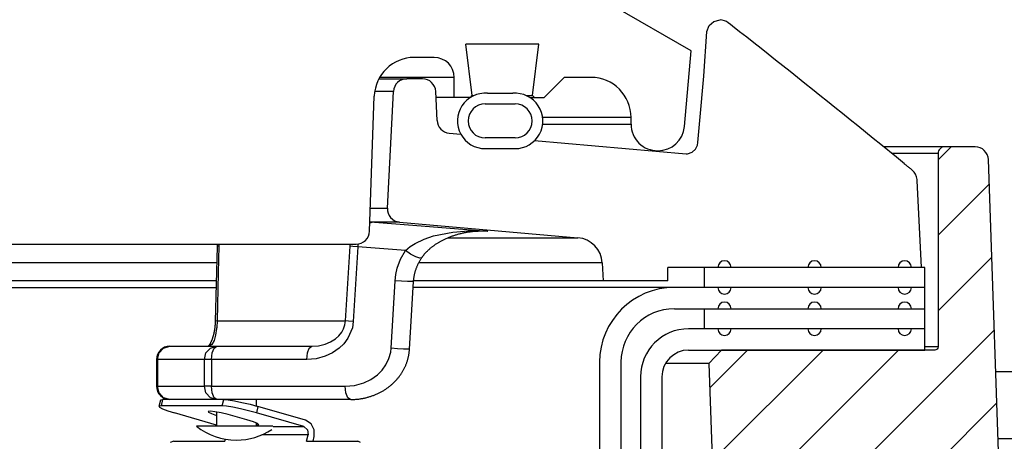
# Model space of a CAD drawing. Extents: x 990 to 4202, y -422 to 622.
# Tile 167 of 200: x 1603.91 to 1608.52, y -94.35 to -92.37. Entities that reach past the tile are written whole.
import ezdxf

# ---------------------------------------------------------------- set-up
doc = ezdxf.new("R2010")
doc.units = 0
doc.header["$MEASUREMENT"] = 0
doc.layers.add('SPILL-BUCKET', color=1, linetype='CONTINUOUS')
doc.layers.add('TANK-SLAB', color=6, linetype='CONTINUOUS')

msp = doc.modelspace()

# ---------------------------------------------------------------- hatches: boundary and pattern name
at = {"layer": 'SPILL-BUCKET'}
h = msp.add_hatch(dxfattribs=at)
h.set_pattern_fill('ANSI31', scale=2, style=0)
h.set_pattern_definition([(45, (7836.2533, -1394.25815), (-0.176776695, 0.176776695), [])])
edge = h.paths.add_edge_path()
edge.add_line((1607.19764, -93.9189), (1607.13944, -93.98132))
edge.add_line((1607.13944, -93.98132), (1607.1889, -95.39777))
edge.add_line((1607.1889, -95.39777), (1607.51421, -95.39777))
edge.add_line((1607.51421, -95.39777), (1607.53165, -94.89833))
edge.add_arc((1607.65653, -94.90265), 0.12496, 90.01861, 178.01856, ccw=False)
edge.add_line((1607.65649, -94.77769), (1608.44332, -94.77769))
edge.add_arc((1608.44334, -94.71521), 0.06248, 269.98072, 361.98074)
edge.add_line((1608.50579, -94.71305), (1608.4469, -93.0267))
edge.add_arc((1608.38446, -93.02891), 0.06248, 2.01864, 90.01862)
edge.add_line((1608.38444, -92.96643), (1608.2426, -92.96643))
edge.add_arc((1608.24261, -92.99767), 0.03124, 90.01957, 180.01957)
edge.add_line((1608.21137, -92.99768), (1608.21137, -93.90391))
edge.add_arc((1608.19606, -93.90359), 0.01531, 268.81278, 358.81278, ccw=False)
edge.add_line((1608.19575, -93.9189), (1607.19764, -93.9189))

# ---------------------------------------------------------------- linework, layer by layer
at = {"layer": 'SPILL-BUCKET', "linetype": 'Continuous'}
for p, q in [((1607.05591, -92.51673), (1606.69282, -92.3071)), ((1606.34322, -92.4855), (1606.00206, -92.4855)), ((1606.03164, -92.72643), (1606.00206, -92.4855)), ((1606.31364, -92.72643), (1606.34322, -92.4855)), ((1605.85361, -92.54796), (1605.76061, -92.54796)), ((1607.02491, -92.87113), (1607.05591, -92.51673)), ((1605.88266, -92.64164), (1605.59834, -92.64164)), ((1605.91854, -92.64164), (1605.88266, -92.64164)), ((1605.9401, -92.64164), (1605.91854, -92.64164)), ((1605.94729, -92.64164), (1605.9401, -92.64164)), ((1605.94729, -92.73533), (1605.94729, -92.64164)), ((1606.36888, -92.73533), (1606.46257, -92.64164)), ((1606.58748, -92.64164), (1606.46257, -92.64164)), ((1605.55123, -93.36208), (1605.57335, -92.72879)), ((1606.02296, -92.73533), (1605.86207, -92.73533)), ((1606.02274, -92.73533), (1606.03164, -92.72643)), ((1606.03164, -92.72643), (1606.03968, -92.72643)), ((1606.10284, -92.71578), (1606.22145, -92.71578)), ((1606.28461, -92.72643), (1606.30638, -92.72643)), ((1606.30134, -92.73533), (1606.36888, -92.73533)), ((1606.30638, -92.72643), (1606.31364, -92.72643)), ((1606.31364, -92.72643), (1606.32254, -92.73533)), ((1606.09219, -92.76531), (1606.2321, -92.76531)), ((1606.77485, -92.82902), (1606.76832, -92.82902)), ((1606.77485, -92.86025), (1606.77485, -92.82902)), ((1606.76832, -92.86025), (1606.77485, -92.86025)), ((1606.2321, -92.9252), (1606.09219, -92.9252)), ((1606.09219, -92.97517), (1606.2321, -92.97517)), ((1603.8029, -93.42236), (1605.48881, -93.42236))]:
    msp.add_line(p, q, dxfattribs=at)
at = {"layer": 'SPILL-BUCKET', "color": 1, "linetype": 'Continuous'}
for p, q in [((1607.16251, -92.37946), (1607.19101, -92.37249)), ((1607.12954, -92.42626), (1607.14037, -92.39883)), ((1607.14037, -92.39883), (1607.16251, -92.37946)), ((1607.23948, -92.39358), (1607.2295, -92.38578)), ((1607.24945, -92.40138), (1607.23948, -92.39358)), ((1607.28267, -92.42744), (1607.24945, -92.40138)), ((1607.11475, -92.63506), (1607.12954, -92.42626)), ((1607.31584, -92.45352), (1607.28267, -92.42744)), ((1607.34937, -92.47993), (1607.31584, -92.45352)), ((1607.38286, -92.50637), (1607.34937, -92.47993)), ((1607.41672, -92.53314), (1607.38286, -92.50637)), ((1607.45054, -92.55994), (1607.41672, -92.53314)), ((1607.48474, -92.58709), (1607.45054, -92.55994)), ((1607.51891, -92.61427), (1607.48474, -92.58709)), ((1605.79852, -92.64789), (1605.72551, -92.64789)), ((1607.09705, -92.84368), (1607.11475, -92.63506)), ((1607.55348, -92.64183), (1607.51891, -92.61427)), ((1607.58802, -92.6694), (1607.55348, -92.64183)), ((1607.62311, -92.69747), (1607.58802, -92.6694)), ((1607.65817, -92.72557), (1607.62311, -92.69747)), ((1605.63448, -93.25387), (1605.66313, -92.70708)), ((1605.86683, -92.843), (1605.86092, -92.70762)), ((1607.6935, -92.75394), (1607.65817, -92.72557)), ((1607.7288, -92.78234), (1607.6935, -92.75394)), ((1607.76438, -92.81102), (1607.7288, -92.78234)), ((1607.79994, -92.83973), (1607.76438, -92.81102)), ((1607.0873, -92.94598), (1607.09705, -92.84368)), ((1607.83579, -92.86873), (1607.79994, -92.83973)), ((1607.87162, -92.89776), (1607.83579, -92.86873)), ((1605.92379, -92.90249), (1605.97802, -92.90724)), ((1607.90775, -92.9271), (1607.87162, -92.89776)), ((1607.94386, -92.95646), (1607.90775, -92.9271)), ((1606.3236, -92.93747), (1607.03212, -92.99946)), ((1607.07598, -92.97711), (1607.07808, -92.97413)), ((1607.07808, -92.97413), (1607.07994, -92.9711)), ((1607.07994, -92.9711), (1607.08512, -92.9588)), ((1607.08512, -92.9588), (1607.0873, -92.94598)), ((1608.01668, -93.01585), (1607.94386, -92.95646)), ((1607.03212, -92.99946), (1607.03814, -92.99938)), ((1607.03814, -92.99938), (1607.06036, -92.99151)), ((1607.06036, -92.99151), (1607.07598, -92.97711)), ((1608.03528, -93.03106), (1608.01668, -93.01585)), ((1608.05387, -93.04629), (1608.03528, -93.03106)), ((1608.05436, -93.04669), (1608.05386, -93.04628)), ((1608.05485, -93.04709), (1608.05436, -93.04669)), ((1608.05727, -93.04907), (1608.05485, -93.04709)), ((1608.05967, -93.05104), (1608.05727, -93.04907)), ((1608.06201, -93.05295), (1608.05967, -93.05104)), ((1608.06433, -93.05484), (1608.06201, -93.05295)), ((1608.06659, -93.05668), (1608.06433, -93.05484)), ((1608.06883, -93.05851), (1608.06659, -93.05668)), ((1608.07103, -93.0603), (1608.06883, -93.05851)), ((1608.07321, -93.06207), (1608.07103, -93.0603)), ((1608.07532, -93.06379), (1608.07321, -93.06207)), ((1608.07742, -93.0655), (1608.07532, -93.06379)), ((1608.07942, -93.06712), (1608.07742, -93.0655)), ((1608.0814, -93.06873), (1608.07942, -93.06712)), ((1608.0833, -93.07027), (1608.0814, -93.06873)), ((1608.08518, -93.07179), (1608.0833, -93.07027)), ((1608.08698, -93.07325), (1608.08518, -93.07179)), ((1608.08876, -93.07469), (1608.08698, -93.07325)), ((1608.08948, -93.07527), (1608.08876, -93.07469)), ((1608.0902, -93.07585), (1608.08948, -93.07527)), ((1608.11324, -93.11984), (1608.1132, -93.11928)), ((1608.11329, -93.1204), (1608.11324, -93.11984)), ((1608.1134, -93.12168), (1608.11329, -93.1204)), ((1608.1135, -93.12293), (1608.1134, -93.12168)), ((1608.11366, -93.12465), (1608.1135, -93.12293)), ((1608.1333, -93.53167), (1608.11366, -93.12465)), ((1605.69141, -93.31936), (1606.52615, -93.3924)), ((1606.64001, -93.5103), (1606.6444, -93.59412)), ((1608.14891, -93.53167), (1606.94661, -93.53167)), ((1606.94661, -93.59412), (1606.94661, -93.53167)), ((1608.14891, -93.81897), (1608.14891, -93.53167)), ((1606.94661, -93.59412), (1606.6444, -93.59412)), ((1608.14891, -93.62535), (1606.97739, -93.62535)), ((1606.97739, -93.72528), (1608.14891, -93.72528)), ((1608.14894, -93.81897), (1607.04404, -93.81897)), ((1608.14894, -93.9189), (1608.14894, -93.81897)), ((1607.04404, -93.9189), (1608.14894, -93.9189)), ((1606.62763, -93.97511), (1606.62763, -94.40199)), ((1606.72756, -93.97511), (1606.72756, -94.40199)), ((1606.8192, -94.04382), (1606.8192, -108.24138)), ((1606.91913, -94.04382), (1606.91913, -108.24138))]:
    msp.add_line(p, q, dxfattribs=at)
at = {"layer": 'SPILL-BUCKET', "color": 7}
for p, q in [((1605.595, -92.64789), (1605.72551, -92.64789)), ((1605.66314, -92.70708), (1605.57538, -92.70708)), ((1608.2426, -92.96643), (1607.95608, -92.96643)), ((1608.21137, -92.99766), (1607.99437, -92.99766)), ((1605.55504, -93.25387), (1605.63448, -93.25387)), ((1605.69141, -93.31936), (1605.55273, -93.31936)), ((1605.91757, -93.3924), (1606.52617, -93.3924)), ((1606.64001, -93.5103), (1605.7812, -93.5103)), ((1606.6444, -93.59412), (1605.7572, -93.59412)), ((1606.97739, -93.62535), (1605.75537, -93.62535)), ((1608.21137, -93.90391), (1608.14894, -93.90391)), ((1607.13944, -93.98132), (1606.93589, -93.98132))]:
    msp.add_line(p, q, dxfattribs=at)
at = {"layer": 'SPILL-BUCKET', "color": 7, "linetype": 'Continuous'}
for p, q in [((1606.76832, -92.82902), (1606.36099, -92.82902)), ((1606.36114, -92.86025), (1606.76832, -92.86025)), ((1604.83573, -93.5103), (1595.7014, -93.5103)), ((1607.11837, -93.62535), (1607.11837, -93.53167)), ((1604.83364, -93.59412), (1595.88559, -93.59412)), ((1595.89626, -93.62535), (1604.83332, -93.62535)), ((1607.11837, -93.81897), (1607.11837, -93.72528))]:
    msp.add_line(p, q, dxfattribs=at)
at = {"layer": 'SPILL-BUCKET', "color": 8, "linetype": 'Continuous'}
for p, q in [((1605.56194, -93.32078), (1605.55254, -93.32478)), ((1605.57451, -93.31936), (1605.56194, -93.32078)), ((1605.57451, -93.31936), (1605.73289, -93.33183)), ((1605.73289, -93.33183), (1606.10426, -93.36157)), ((1605.80695, -93.39874), (1605.85067, -93.38412)), ((1605.85067, -93.38412), (1605.94088, -93.36586)), ((1605.92054, -93.39115), (1605.92404, -93.38972)), ((1605.92404, -93.38972), (1605.92776, -93.38824)), ((1605.92776, -93.38824), (1605.93148, -93.38681)), ((1605.93148, -93.38681), (1605.93507, -93.38547)), ((1605.93507, -93.38547), (1605.93865, -93.38417)), ((1605.93865, -93.38417), (1605.94229, -93.38289)), ((1605.94088, -93.36586), (1606.03155, -93.35936)), ((1605.94229, -93.38289), (1605.94593, -93.38166)), ((1605.94593, -93.38166), (1605.94962, -93.38044)), ((1605.94962, -93.38044), (1605.95331, -93.37927)), ((1605.95331, -93.37927), (1605.95706, -93.37812)), ((1605.95706, -93.37812), (1605.96081, -93.37701)), ((1605.96081, -93.37701), (1605.96462, -93.37592)), ((1605.96462, -93.37592), (1605.96842, -93.37487)), ((1605.96842, -93.37487), (1605.9723, -93.37385)), ((1605.9723, -93.37385), (1605.97617, -93.37287)), ((1605.97617, -93.37287), (1605.98012, -93.37191)), ((1605.98012, -93.37191), (1605.98406, -93.37099)), ((1605.98406, -93.37099), (1605.98808, -93.3701)), ((1605.98808, -93.3701), (1605.9921, -93.36926)), ((1605.9921, -93.36926), (1605.9962, -93.36844)), ((1605.9962, -93.36844), (1606.0003, -93.36765)), ((1606.0003, -93.36765), (1606.00448, -93.3669)), ((1606.00448, -93.3669), (1606.00866, -93.36619)), ((1606.00866, -93.36619), (1606.01292, -93.36551)), ((1606.01292, -93.36551), (1606.01718, -93.36488)), ((1606.01718, -93.36488), (1606.02122, -93.36431)), ((1606.02122, -93.36431), (1606.02526, -93.36379)), ((1606.02526, -93.36379), (1606.02945, -93.36329)), ((1606.02945, -93.36329), (1606.03364, -93.36284)), ((1606.03155, -93.35936), (1606.10369, -93.36152)), ((1606.03364, -93.36284), (1606.03785, -93.36242)), ((1606.03785, -93.36242), (1606.04206, -93.36205)), ((1606.04206, -93.36205), (1606.04628, -93.36172)), ((1606.04628, -93.36172), (1606.0505, -93.36143)), ((1606.07849, -93.36157), (1606.0487, -93.36157)), ((1606.0505, -93.36143), (1606.05473, -93.36118)), ((1606.05473, -93.36118), (1606.05896, -93.36098)), ((1606.05896, -93.36098), (1606.06319, -93.36082)), ((1606.06319, -93.36082), (1606.06742, -93.36071)), ((1606.06742, -93.36071), (1606.06963, -93.36068)), ((1606.06963, -93.36068), (1606.07183, -93.36066)), ((1606.10383, -93.36154), (1606.07188, -93.36158)), ((1606.10426, -93.36157), (1606.07849, -93.36157)), ((1606.10369, -93.36152), (1606.10426, -93.36157)), ((1606.10426, -93.36157), (1606.10383, -93.36154)), ((1604.83766, -93.43326), (1604.83328, -93.60861)), ((1604.83771, -93.43097), (1604.83766, -93.43308)), ((1604.83994, -93.43232), (1604.83766, -93.43326)), ((1604.83766, -93.43308), (1604.83766, -93.43317)), ((1604.83766, -93.43317), (1604.83766, -93.43326)), ((1604.83767, -93.42236), (1604.83771, -93.42467)), ((1604.83771, -93.42467), (1604.83773, -93.42677)), ((1604.83772, -93.42886), (1604.83771, -93.43097)), ((1604.83773, -93.42677), (1604.83772, -93.42886)), ((1604.84657, -93.43156), (1604.83994, -93.43232)), ((1604.84657, -93.43156), (1604.84343, -93.55621)), ((1604.84666, -93.42238), (1604.84657, -93.43156)), ((1605.4462, -93.65759), (1605.45981, -93.43156)), ((1605.45981, -93.43156), (1605.46075, -93.42257)), ((1605.47306, -93.43299), (1605.45981, -93.43156)), ((1605.4964, -93.43482), (1605.47306, -93.43299)), ((1605.4964, -93.43482), (1605.47523, -93.78551)), ((1605.49693, -93.4279), (1605.4964, -93.43482)), ((1605.71901, -93.45224), (1605.4964, -93.43482)), ((1605.49775, -93.42172), (1605.49693, -93.4279)), ((1605.71901, -93.45224), (1605.74066, -93.43379)), ((1605.74066, -93.43379), (1605.76432, -93.41873)), ((1605.76432, -93.41873), (1605.80695, -93.39874)), ((1605.84147, -93.43703), (1605.84366, -93.43529)), ((1605.84366, -93.43529), (1605.84592, -93.43353)), ((1605.84592, -93.43353), (1605.84819, -93.43181)), ((1605.84819, -93.43181), (1605.85055, -93.43005)), ((1605.85055, -93.43005), (1605.85292, -93.42833)), ((1605.85292, -93.42833), (1605.85539, -93.42657)), ((1605.85539, -93.42657), (1605.85786, -93.42485)), ((1605.85786, -93.42485), (1605.86046, -93.42309)), ((1605.86046, -93.42309), (1605.86306, -93.42136)), ((1605.86306, -93.42136), (1605.8658, -93.41958)), ((1605.8658, -93.41958), (1605.86855, -93.41784)), ((1605.86855, -93.41784), (1605.87146, -93.41602)), ((1605.87146, -93.41602), (1605.87438, -93.41426)), ((1605.87438, -93.41426), (1605.87692, -93.41275)), ((1605.87692, -93.41275), (1605.87945, -93.41128)), ((1605.87945, -93.41128), (1605.88209, -93.40978)), ((1605.88209, -93.40978), (1605.88473, -93.40831)), ((1605.88473, -93.40831), (1605.88779, -93.40664)), ((1605.88779, -93.40664), (1605.89086, -93.40501)), ((1605.89086, -93.40501), (1605.894, -93.40339)), ((1605.894, -93.40339), (1605.89715, -93.40179)), ((1605.89715, -93.40179), (1605.90038, -93.4002)), ((1605.90038, -93.4002), (1605.90361, -93.39865)), ((1605.90361, -93.39865), (1605.90692, -93.3971)), ((1605.90692, -93.3971), (1605.91024, -93.39559)), ((1605.91024, -93.39559), (1605.91364, -93.39408)), ((1605.91364, -93.39408), (1605.91705, -93.39261)), ((1605.91705, -93.39261), (1605.92054, -93.39115)), ((1605.69659, -93.49228), (1605.71901, -93.45224)), ((1605.74302, -93.46887), (1605.71901, -93.45224)), ((1605.76701, -93.48184), (1605.74302, -93.46887)), ((1605.78569, -93.48829), (1605.76701, -93.48184)), ((1605.79728, -93.48335), (1605.79847, -93.48166)), ((1605.79847, -93.48166), (1605.79967, -93.47999)), ((1605.79967, -93.47999), (1605.8009, -93.47832)), ((1605.8009, -93.47832), (1605.80214, -93.47668)), ((1605.80214, -93.47668), (1605.80342, -93.47502)), ((1605.80342, -93.47502), (1605.80471, -93.47338)), ((1605.80471, -93.47338), (1605.80605, -93.47171)), ((1605.80605, -93.47171), (1605.8074, -93.47006)), ((1605.8074, -93.47006), (1605.80882, -93.46838)), ((1605.80882, -93.46838), (1605.81024, -93.46673)), ((1605.81024, -93.46673), (1605.81173, -93.46503)), ((1605.81173, -93.46503), (1605.81323, -93.46336)), ((1605.81323, -93.46336), (1605.81482, -93.46164)), ((1605.81482, -93.46164), (1605.81641, -93.45994)), ((1605.81641, -93.45994), (1605.8181, -93.45818)), ((1605.8181, -93.45818), (1605.8198, -93.45645)), ((1605.8198, -93.45645), (1605.82161, -93.45465)), ((1605.82161, -93.45465), (1605.82343, -93.45287)), ((1605.82343, -93.45287), (1605.82539, -93.45101)), ((1605.82539, -93.45101), (1605.82735, -93.44918)), ((1605.82735, -93.44918), (1605.82947, -93.44724)), ((1605.82947, -93.44724), (1605.8316, -93.44534)), ((1605.8316, -93.44534), (1605.83348, -93.44369)), ((1605.83348, -93.44369), (1605.83536, -93.44208)), ((1605.83536, -93.44208), (1605.83732, -93.44042)), ((1605.83732, -93.44042), (1605.83928, -93.4388)), ((1605.83928, -93.4388), (1605.84147, -93.43703)), ((1605.68089, -93.53455), (1605.69659, -93.49228)), ((1605.77285, -93.52847), (1605.774, -93.52569)), ((1605.774, -93.52569), (1605.7752, -93.52289)), ((1605.7752, -93.52289), (1605.77644, -93.5201)), ((1605.77644, -93.5201), (1605.77773, -93.51733)), ((1605.77773, -93.51733), (1605.77904, -93.51457)), ((1605.77904, -93.51457), (1605.78041, -93.5118)), ((1605.78041, -93.5118), (1605.78181, -93.50906)), ((1605.78181, -93.50906), (1605.78326, -93.50631)), ((1605.78326, -93.50631), (1605.78474, -93.50359)), ((1605.78474, -93.50359), (1605.78628, -93.50085)), ((1605.79494, -93.48679), (1605.78569, -93.48829)), ((1605.78628, -93.50085), (1605.78785, -93.49814)), ((1605.78785, -93.49814), (1605.78947, -93.49543)), ((1605.78947, -93.49543), (1605.79112, -93.49274)), ((1605.79112, -93.49274), (1605.79278, -93.49008)), ((1605.79278, -93.49008), (1605.79449, -93.48747)), ((1605.79449, -93.48747), (1605.79472, -93.48713)), ((1605.79472, -93.48713), (1605.79495, -93.4868)), ((1605.79495, -93.48679), (1605.79497, -93.48675)), ((1605.79497, -93.48675), (1605.795, -93.4867)), ((1605.795, -93.4867), (1605.79613, -93.48501)), ((1605.79613, -93.48501), (1605.79728, -93.48335)), ((1604.84343, -93.55621), (1604.83773, -93.78224)), ((1605.67076, -93.5941), (1605.67418, -93.56421)), ((1605.67418, -93.56421), (1605.68089, -93.53455)), ((1605.75928, -93.57696), (1605.75976, -93.57408)), ((1605.75976, -93.57408), (1605.76027, -93.57121)), ((1605.76027, -93.57121), (1605.76083, -93.56832)), ((1605.76083, -93.56832), (1605.76143, -93.56545)), ((1605.76143, -93.56545), (1605.76207, -93.56257)), ((1605.76207, -93.56257), (1605.76275, -93.5597)), ((1605.76275, -93.5597), (1605.76346, -93.55684)), ((1605.76346, -93.55684), (1605.76422, -93.55399)), ((1605.76422, -93.55399), (1605.76502, -93.55113)), ((1605.76502, -93.55113), (1605.76586, -93.54827)), ((1605.76586, -93.54827), (1605.76674, -93.54541)), ((1605.76674, -93.54541), (1605.76766, -93.54256)), ((1605.76766, -93.54256), (1605.76862, -93.53971)), ((1605.76862, -93.53971), (1605.76962, -93.53688)), ((1605.76962, -93.53688), (1605.77066, -93.53406)), ((1605.77066, -93.53406), (1605.77173, -93.53126)), ((1605.77173, -93.53126), (1605.77285, -93.52847)), ((1604.83328, -93.60861), (1604.82889, -93.78395)), ((1605.65194, -93.91042), (1605.67076, -93.5941)), ((1605.70072, -93.59599), (1605.67076, -93.5941)), ((1605.72924, -93.59744), (1605.70072, -93.59599)), ((1605.74961, -93.59809), (1605.72924, -93.59744)), ((1605.74761, -93.75597), (1605.757, -93.59781)), ((1605.75701, -93.59781), (1605.74961, -93.59809)), ((1605.75703, -93.59781), (1605.75713, -93.59606)), ((1605.75713, -93.59606), (1605.75725, -93.59431)), ((1605.75725, -93.59431), (1605.75748, -93.59141)), ((1605.75748, -93.59141), (1605.75777, -93.58851)), ((1605.75777, -93.58851), (1605.75809, -93.58562)), ((1605.75809, -93.58562), (1605.75844, -93.58273)), ((1605.75844, -93.58273), (1605.75884, -93.57984)), ((1605.75884, -93.57984), (1605.75928, -93.57696)), ((1605.43868, -93.78224), (1605.4462, -93.65759)), ((1605.73819, -93.91414), (1605.74761, -93.75597)), ((1604.82777, -93.80393), (1604.82758, -93.80608)), ((1604.82795, -93.80178), (1604.82777, -93.80393)), ((1604.82812, -93.79962), (1604.82795, -93.80178)), ((1604.82827, -93.79746), (1604.82812, -93.79962)), ((1604.82841, -93.79528), (1604.82827, -93.79746)), ((1604.82853, -93.7931), (1604.82841, -93.79528)), ((1604.82864, -93.79091), (1604.82853, -93.7931)), ((1604.82874, -93.78871), (1604.82864, -93.79091)), ((1604.82881, -93.7865), (1604.82874, -93.78871)), ((1604.82885, -93.78522), (1604.82881, -93.7865)), ((1604.82888, -93.78395), (1604.82885, -93.78522)), ((1604.83115, -93.78301), (1604.82889, -93.78395)), ((1604.83773, -93.78224), (1604.83115, -93.78301)), ((1604.83773, -93.78224), (1604.83611, -93.81292)), ((1604.83773, -93.78224), (1604.96656, -93.78224)), ((1604.96656, -93.78224), (1605.08427, -93.78224)), ((1605.08427, -93.78224), (1605.19056, -93.78224)), ((1605.19056, -93.78224), (1605.2852, -93.78224)), ((1605.2852, -93.78224), (1605.36797, -93.78224)), ((1605.36797, -93.78224), (1605.43868, -93.78224)), ((1605.42934, -93.81884), (1605.43566, -93.80108)), ((1605.43566, -93.80108), (1605.4376, -93.79182)), ((1605.4376, -93.79182), (1605.43868, -93.78224)), ((1605.45194, -93.78368), (1605.43868, -93.78224)), ((1605.47523, -93.78551), (1605.45194, -93.78368)), ((1605.47523, -93.78551), (1605.47102, -93.81377)), ((1604.81997, -93.85005), (1604.81949, -93.85185)), ((1604.82044, -93.84823), (1604.81997, -93.85005)), ((1604.8209, -93.84639), (1604.82044, -93.84823)), ((1604.82135, -93.84453), (1604.8209, -93.84639)), ((1604.82179, -93.84266), (1604.82135, -93.84453)), ((1604.82222, -93.84076), (1604.82179, -93.84266)), ((1604.82263, -93.83887), (1604.82222, -93.84076)), ((1604.82303, -93.83695), (1604.82263, -93.83887)), ((1604.82341, -93.83504), (1604.82303, -93.83695)), ((1604.82379, -93.8331), (1604.82341, -93.83504)), ((1604.82416, -93.83111), (1604.82379, -93.8331)), ((1604.83097, -93.84824), (1604.82388, -93.87363)), ((1604.82451, -93.8291), (1604.82416, -93.83111)), ((1604.82486, -93.82706), (1604.82451, -93.8291)), ((1604.8252, -93.82499), (1604.82486, -93.82706)), ((1604.82552, -93.82291), (1604.8252, -93.82499)), ((1604.82583, -93.8208), (1604.82552, -93.82291)), ((1604.82612, -93.81877), (1604.82583, -93.8208)), ((1604.82639, -93.81672), (1604.82612, -93.81877)), ((1604.82665, -93.81461), (1604.82639, -93.81672)), ((1604.82691, -93.81248), (1604.82665, -93.81461)), ((1604.82715, -93.81036), (1604.82691, -93.81248)), ((1604.82737, -93.80821), (1604.82715, -93.81036)), ((1604.82758, -93.80608), (1604.82737, -93.80821)), ((1604.83564, -93.81772), (1604.83097, -93.84824)), ((1604.83611, -93.81292), (1604.83564, -93.81772)), ((1605.40686, -93.85163), (1605.42069, -93.83437)), ((1605.42069, -93.83437), (1605.42934, -93.81884)), ((1605.47102, -93.81377), (1605.45019, -93.8637)), ((1604.79952, -93.89674), (1604.79905, -93.89734)), ((1604.8, -93.89612), (1604.79952, -93.89674)), ((1604.8005, -93.89545), (1604.8, -93.89612)), ((1604.801, -93.89476), (1604.8005, -93.89545)), ((1604.8015, -93.89404), (1604.801, -93.89476)), ((1604.81379, -93.89292), (1604.80108, -93.90062)), ((1604.80201, -93.8933), (1604.8015, -93.89404)), ((1604.80252, -93.89253), (1604.80201, -93.8933)), ((1604.80306, -93.89171), (1604.80252, -93.89253)), ((1604.8036, -93.89084), (1604.80306, -93.89171)), ((1604.80415, -93.88993), (1604.8036, -93.89084)), ((1604.80472, -93.88898), (1604.80415, -93.88993)), ((1604.80529, -93.88799), (1604.80472, -93.88898)), ((1604.80587, -93.88695), (1604.80529, -93.88799)), ((1604.80645, -93.88588), (1604.80587, -93.88695)), ((1604.80705, -93.88476), (1604.80645, -93.88588)), ((1604.80764, -93.88361), (1604.80705, -93.88476)), ((1604.80824, -93.88241), (1604.80764, -93.88361)), ((1604.80884, -93.88118), (1604.80824, -93.88241)), ((1604.80943, -93.87991), (1604.80884, -93.88118)), ((1604.81003, -93.87861), (1604.80943, -93.87991)), ((1604.81063, -93.87727), (1604.81003, -93.87861)), ((1604.81123, -93.8759), (1604.81063, -93.87727)), ((1604.81182, -93.8745), (1604.81123, -93.8759)), ((1604.81241, -93.87306), (1604.81182, -93.8745)), ((1604.813, -93.87159), (1604.81241, -93.87306)), ((1604.81358, -93.87009), (1604.813, -93.87159)), ((1604.81416, -93.86856), (1604.81358, -93.87009)), ((1604.82388, -93.87363), (1604.81379, -93.89292)), ((1604.81472, -93.86701), (1604.81416, -93.86856)), ((1604.81529, -93.86542), (1604.81472, -93.86701)), ((1604.81584, -93.86381), (1604.81529, -93.86542)), ((1604.81639, -93.86217), (1604.81584, -93.86381)), ((1604.81693, -93.86051), (1604.81639, -93.86217)), ((1604.81746, -93.85882), (1604.81693, -93.86051)), ((1604.81798, -93.85712), (1604.81746, -93.85882)), ((1604.8185, -93.85538), (1604.81798, -93.85712)), ((1604.81899, -93.85363), (1604.8185, -93.85538)), ((1604.81949, -93.85185), (1604.81899, -93.85363)), ((1605.31263, -93.89819), (1605.34404, -93.8905)), ((1605.34404, -93.8905), (1605.36817, -93.88025)), ((1605.36817, -93.88025), (1605.39127, -93.86559)), ((1605.39127, -93.86559), (1605.40686, -93.85163)), ((1605.43154, -93.88891), (1605.40933, -93.91053)), ((1605.45019, -93.8637), (1605.43154, -93.88891)), ((1604.55885, -93.96308), (1604.56658, -93.93185)), ((1604.56658, -93.93185), (1604.5877, -93.90899)), ((1604.5877, -93.90899), (1604.61655, -93.90062)), ((1604.61655, -93.90062), (1604.83576, -93.90062)), ((1604.77806, -93.96308), (1604.78579, -93.93185)), ((1604.78579, -93.93185), (1604.80691, -93.90899)), ((1604.79628, -93.90044), (1604.79608, -93.90063)), ((1604.79662, -93.9001), (1604.79628, -93.90044)), ((1604.79697, -93.89973), (1604.79662, -93.9001)), ((1604.79735, -93.89933), (1604.79697, -93.89973)), ((1604.79775, -93.89888), (1604.79735, -93.89933)), ((1604.79816, -93.8984), (1604.79775, -93.89888)), ((1604.7986, -93.89789), (1604.79816, -93.8984)), ((1604.79905, -93.89734), (1604.7986, -93.89789)), ((1604.80691, -93.90899), (1604.83576, -93.90062)), ((1604.81186, -93.96308), (1604.81506, -93.93185)), ((1604.81506, -93.93185), (1604.82381, -93.90899)), ((1604.82381, -93.90899), (1604.83576, -93.90062)), ((1604.83576, -93.90062), (1605.28125, -93.90062)), ((1605.25735, -93.96308), (1605.26055, -93.93185)), ((1605.26055, -93.93185), (1605.2693, -93.90899)), ((1605.2693, -93.90899), (1605.28125, -93.90062)), ((1605.28125, -93.90062), (1605.31263, -93.89819)), ((1605.37849, -93.93185), (1605.3439, -93.9479)), ((1605.40933, -93.91053), (1605.37849, -93.93185)), ((1605.64165, -93.95884), (1605.64999, -93.92775)), ((1605.64999, -93.92775), (1605.65194, -93.91042)), ((1605.6819, -93.91232), (1605.65194, -93.91042)), ((1605.71042, -93.91376), (1605.6819, -93.91232)), ((1605.73079, -93.91442), (1605.71042, -93.91376)), ((1605.73819, -93.91414), (1605.73079, -93.91442)), ((1605.73427, -93.94476), (1605.73486, -93.94165)), ((1605.73486, -93.94165), (1605.73541, -93.93854)), ((1605.73541, -93.93854), (1605.73591, -93.93542)), ((1605.73591, -93.93542), (1605.73638, -93.9323)), ((1605.73638, -93.9323), (1605.73679, -93.92917)), ((1605.73679, -93.92917), (1605.73716, -93.92604)), ((1605.73716, -93.92604), (1605.7375, -93.9229)), ((1605.7375, -93.9229), (1605.73779, -93.91978)), ((1605.73779, -93.91978), (1605.73803, -93.91666)), ((1605.73803, -93.91666), (1605.7381, -93.9154)), ((1605.7381, -93.9154), (1605.73817, -93.91414)), ((1604.55409, -93.96308), (1604.55409, -94.08799)), ((1604.55529, -93.96308), (1604.55409, -93.96308)), ((1604.55885, -93.96308), (1604.55529, -93.96308)), ((1604.55885, -93.96308), (1604.55885, -94.08799)), ((1604.77806, -93.96308), (1604.55885, -93.96308)), ((1604.77806, -94.08799), (1604.77806, -93.96308)), ((1604.7916, -93.96308), (1604.77806, -93.96308)), ((1604.81186, -93.96308), (1604.7916, -93.96308)), ((1604.81186, -93.96308), (1604.81186, -94.08799)), ((1605.25735, -93.96308), (1604.81186, -93.96308)), ((1605.3018, -93.95921), (1605.25735, -93.96308)), ((1605.3439, -93.9479), (1605.3018, -93.95921)), ((1605.60962, -94.01297), (1605.62787, -93.98762)), ((1605.62787, -93.98762), (1605.64165, -93.95884)), ((1605.72025, -93.99038), (1605.72148, -93.98742)), ((1605.72148, -93.98742), (1605.72267, -93.98444)), ((1605.72267, -93.98444), (1605.72382, -93.98146)), ((1605.72382, -93.98146), (1605.72492, -93.97845)), ((1605.72492, -93.97845), (1605.72598, -93.97544)), ((1605.72598, -93.97544), (1605.72701, -93.97241)), ((1605.72701, -93.97241), (1605.72799, -93.96938)), ((1605.72799, -93.96938), (1605.72892, -93.96633)), ((1605.72892, -93.96633), (1605.72981, -93.96327)), ((1605.72981, -93.96327), (1605.73066, -93.96021)), ((1605.73066, -93.96021), (1605.73147, -93.95713)), ((1605.73147, -93.95713), (1605.73224, -93.95405)), ((1605.73224, -93.95405), (1605.73296, -93.95096)), ((1605.73296, -93.95096), (1605.73364, -93.94786)), ((1605.73364, -93.94786), (1605.73427, -93.94476)), ((1605.55691, -94.05662), (1605.58779, -94.03479)), ((1605.58779, -94.03479), (1605.60962, -94.01297)), ((1605.69489, -94.03577), (1605.69678, -94.03305)), ((1605.69678, -94.03305), (1605.69865, -94.03031)), ((1605.69865, -94.03031), (1605.70045, -94.02758)), ((1605.70045, -94.02758), (1605.70222, -94.02482)), ((1605.70222, -94.02482), (1605.70394, -94.02204)), ((1605.70394, -94.02204), (1605.70564, -94.01923)), ((1605.70564, -94.01923), (1605.70729, -94.01641)), ((1605.70729, -94.01641), (1605.7089, -94.01356)), ((1605.7089, -94.01356), (1605.71047, -94.01071)), ((1605.71047, -94.01071), (1605.71201, -94.00782)), ((1605.71201, -94.00782), (1605.71349, -94.00494)), ((1605.71349, -94.00494), (1605.71493, -94.00204)), ((1605.71493, -94.00204), (1605.71632, -93.99914)), ((1605.71632, -93.99914), (1605.71768, -93.99623)), ((1605.71768, -93.99623), (1605.71898, -93.99332)), ((1605.71898, -93.99332), (1605.72025, -93.99038)), ((1605.48075, -94.0842), (1605.52403, -94.07228)), ((1605.52403, -94.07228), (1605.55691, -94.05662)), ((1605.65165, -94.08278), (1605.65428, -94.08052)), ((1605.65428, -94.08052), (1605.65686, -94.07825)), ((1605.65686, -94.07825), (1605.65941, -94.07594)), ((1605.65941, -94.07594), (1605.66191, -94.07361)), ((1605.66191, -94.07361), (1605.66438, -94.07125)), ((1605.66438, -94.07125), (1605.66681, -94.06887)), ((1605.66681, -94.06887), (1605.6692, -94.06646)), ((1605.6692, -94.06646), (1605.67154, -94.06404)), ((1605.67154, -94.06404), (1605.67386, -94.06159)), ((1605.67386, -94.06159), (1605.67611, -94.05914)), ((1605.67611, -94.05914), (1605.67832, -94.05666)), ((1605.67832, -94.05666), (1605.68053, -94.05413)), ((1605.68053, -94.05413), (1605.6827, -94.05157)), ((1605.6827, -94.05157), (1605.68483, -94.049)), ((1605.68483, -94.049), (1605.68692, -94.04639)), ((1605.68692, -94.04639), (1605.68897, -94.04377)), ((1605.68897, -94.04377), (1605.69098, -94.04113)), ((1605.69098, -94.04113), (1605.69295, -94.03846)), ((1605.69295, -94.03846), (1605.69489, -94.03577)), ((1604.55529, -94.08799), (1604.55409, -94.08799)), ((1604.55885, -94.08799), (1604.55529, -94.08799)), ((1604.55885, -94.08799), (1604.77806, -94.08799)), ((1604.56658, -94.11922), (1604.55885, -94.08799)), ((1604.5877, -94.14208), (1604.56658, -94.11922)), ((1604.7916, -94.08799), (1604.77806, -94.08799)), ((1604.78579, -94.11922), (1604.77806, -94.08799)), ((1604.80691, -94.14208), (1604.78579, -94.11922)), ((1604.81186, -94.08799), (1604.7916, -94.08799)), ((1604.81186, -94.08799), (1605.43747, -94.08799)), ((1604.81506, -94.11922), (1604.81186, -94.08799)), ((1604.82381, -94.14208), (1604.81506, -94.11922)), ((1605.43747, -94.08799), (1605.48075, -94.0842)), ((1605.44067, -94.11922), (1605.43747, -94.08799)), ((1605.44942, -94.14208), (1605.44067, -94.11922)), ((1605.5761, -94.1283), (1605.57946, -94.12691)), ((1605.57946, -94.12691), (1605.58279, -94.12549)), ((1605.58279, -94.12549), (1605.5861, -94.12402)), ((1605.5861, -94.12402), (1605.58939, -94.12251)), ((1605.58939, -94.12251), (1605.59265, -94.12097)), ((1605.59265, -94.12097), (1605.59589, -94.11939)), ((1605.59589, -94.11939), (1605.59909, -94.11777)), ((1605.59909, -94.11777), (1605.60227, -94.11612)), ((1605.60227, -94.11612), (1605.60542, -94.11443)), ((1605.60542, -94.11443), (1605.60854, -94.11271)), ((1605.60854, -94.11271), (1605.61162, -94.11095)), ((1605.61162, -94.11095), (1605.61468, -94.10916)), ((1605.61468, -94.10916), (1605.6177, -94.10733)), ((1605.6177, -94.10733), (1605.62071, -94.10547)), ((1605.62071, -94.10547), (1605.62366, -94.10358)), ((1605.62366, -94.10358), (1605.62659, -94.10165)), ((1605.62659, -94.10165), (1605.62949, -94.09969)), ((1605.62949, -94.09969), (1605.63238, -94.09769)), ((1605.63238, -94.09769), (1605.63522, -94.09566)), ((1605.63522, -94.09566), (1605.63804, -94.09359)), ((1605.63804, -94.09359), (1605.64083, -94.09149)), ((1605.64083, -94.09149), (1605.64359, -94.08936)), ((1605.64359, -94.08936), (1605.64631, -94.08719)), ((1605.64631, -94.08719), (1605.649, -94.085)), ((1605.649, -94.085), (1605.65165, -94.08278)), ((1604.57297, -94.15276), (1604.5655, -94.18293)), ((1604.57297, -94.15276), (1604.57572, -94.15103)), ((1604.58275, -94.15045), (1604.57528, -94.18061)), ((1604.57572, -94.15103), (1604.58275, -94.15045)), ((1604.86956, -94.15045), (1604.58275, -94.15045)), ((1604.61655, -94.15045), (1604.5877, -94.14208)), ((1604.83576, -94.15045), (1604.61655, -94.15045)), ((1604.83576, -94.15045), (1604.80691, -94.14208)), ((1604.83576, -94.15045), (1604.82381, -94.14208)), ((1604.86209, -94.18061), (1604.86956, -94.15045)), ((1604.86956, -94.15045), (1604.88979, -94.15203)), ((1605.46137, -94.15045), (1604.86956, -94.15045)), ((1604.88979, -94.15203), (1604.91895, -94.15662)), ((1604.91895, -94.15662), (1604.95419, -94.16377)), ((1604.95419, -94.16377), (1604.99205, -94.17279)), ((1604.99205, -94.17279), (1605.02884, -94.18278)), ((1605.02155, -94.18069), (1605.02155, -94.15045)), ((1605.46137, -94.15045), (1605.44942, -94.14208)), ((1605.46285, -94.15042), (1605.46528, -94.15041)), ((1605.46528, -94.15041), (1605.4677, -94.15038)), ((1605.4677, -94.15038), (1605.47146, -94.15029)), ((1605.47146, -94.15029), (1605.47523, -94.15014)), ((1605.47523, -94.15014), (1605.47897, -94.14995)), ((1605.47897, -94.14995), (1605.48272, -94.14972)), ((1605.48272, -94.14972), (1605.48644, -94.14944)), ((1605.48644, -94.14944), (1605.49015, -94.14912)), ((1605.49015, -94.14912), (1605.49386, -94.14876)), ((1605.49386, -94.14876), (1605.49757, -94.14835)), ((1605.49757, -94.14835), (1605.50128, -94.14789)), ((1605.50128, -94.14789), (1605.505, -94.14739)), ((1605.505, -94.14739), (1605.50869, -94.14684)), ((1605.50869, -94.14684), (1605.51238, -94.14625)), ((1605.51238, -94.14625), (1605.51604, -94.14562)), ((1605.51604, -94.14562), (1605.5197, -94.14494)), ((1605.5197, -94.14494), (1605.52334, -94.14423)), ((1605.52334, -94.14423), (1605.52696, -94.14346)), ((1605.52696, -94.14346), (1605.53058, -94.14265)), ((1605.53058, -94.14265), (1605.53418, -94.14181)), ((1605.53418, -94.14181), (1605.53776, -94.14091)), ((1605.53776, -94.14091), (1605.54134, -94.13997)), ((1605.54134, -94.13997), (1605.5449, -94.13899)), ((1605.5449, -94.13899), (1605.54845, -94.13797)), ((1605.54845, -94.13797), (1605.55199, -94.1369)), ((1605.55199, -94.1369), (1605.55552, -94.13579)), ((1605.55552, -94.13579), (1605.55899, -94.13464)), ((1605.55899, -94.13464), (1605.56246, -94.13345)), ((1605.56246, -94.13345), (1605.5659, -94.13223)), ((1605.5659, -94.13223), (1605.56932, -94.13096)), ((1605.56932, -94.13096), (1605.57272, -94.12965)), ((1605.57272, -94.12965), (1605.5761, -94.1283)), ((1604.57528, -94.18061), (1604.56596, -94.18219)), ((1604.56596, -94.18219), (1604.56847, -94.18679)), ((1604.56847, -94.18679), (1604.58256, -94.19394)), ((1604.86209, -94.18061), (1604.57528, -94.18061)), ((1604.58256, -94.19394), (1604.60684, -94.20295)), ((1604.60684, -94.20295), (1604.63895, -94.21294)), ((1604.83468, -94.26971), (1604.63895, -94.21294)), ((1604.80614, -94.20497), (1604.79573, -94.20575)), ((1604.79573, -94.20575), (1604.79744, -94.20967)), ((1604.79744, -94.20967), (1604.81103, -94.2162)), ((1604.82725, -94.20743), (1604.80614, -94.20497)), ((1604.81103, -94.2162), (1604.83468, -94.22446)), ((1604.85624, -94.21281), (1604.82725, -94.20743)), ((1604.83468, -94.20866), (1604.83468, -94.27536)), ((1604.88922, -94.22037), (1604.85624, -94.21281)), ((1604.88232, -94.18219), (1604.86209, -94.18061)), ((1604.91148, -94.18679), (1604.88232, -94.18219)), ((1604.94672, -94.19394), (1604.91148, -94.18679)), ((1604.98459, -94.20295), (1604.94672, -94.19394)), ((1605.02137, -94.21294), (1604.98459, -94.20295)), ((1605.02884, -94.18278), (1605.02137, -94.21294)), ((1605.24365, -94.27741), (1605.02137, -94.21294)), ((1605.25179, -94.24744), (1605.02884, -94.18278)), ((1604.92175, -94.22911), (1604.88922, -94.22037)), ((1604.97749, -94.24527), (1604.92175, -94.22911)), ((1605.00821, -94.25507), (1604.97749, -94.24527)), ((1605.02758, -94.2632), (1605.00821, -94.25507)), ((1605.02155, -94.27536), (1605.02155, -94.26029)), ((1605.0323, -94.26827), (1605.02758, -94.2632)), ((1605.27765, -94.2636), (1605.25179, -94.24744)), ((1605.29259, -94.2916), (1605.27765, -94.2636)), ((1604.74757, -94.27536), (1604.74074, -94.27536)), ((1604.76755, -94.27536), (1604.74757, -94.27536)), ((1604.79924, -94.27536), (1604.76755, -94.27536)), ((1604.84031, -94.27536), (1604.79924, -94.27536)), ((1604.88779, -94.27536), (1604.84031, -94.27536)), ((1604.9382, -94.27536), (1604.88779, -94.27536)), ((1604.98788, -94.27536), (1604.9382, -94.27536)), ((1605.0332, -94.27536), (1604.98788, -94.27536)), ((1605.02155, -94.26942), (1605.0323, -94.26827)), ((1605.07087, -94.27536), (1605.0332, -94.27536)), ((1605.09813, -94.27536), (1605.07087, -94.27536)), ((1605.10088, -94.27741), (1605.24365, -94.27741)), ((1605.24365, -94.27741), (1605.26117, -94.29196)), ((1605.26117, -94.29196), (1605.26405, -94.31566)), ((1605.29259, -94.32393), (1605.29259, -94.2916)), ((1604.63515, -94.34582), (1604.61892, -94.35173)), ((1604.63515, -94.34582), (1604.87416, -94.34582)), ((1604.87416, -94.34582), (1604.87662, -94.33591)), ((1605.26405, -94.31566), (1605.0478, -94.31566)), ((1605.25658, -94.34582), (1605.26405, -94.31566)), ((1605.25658, -94.34582), (1605.4956, -94.34582)), ((1605.28717, -94.34582), (1605.29259, -94.32393)), ((1605.50891, -94.35173), (1605.4956, -94.34582))]:
    msp.add_line(p, q, dxfattribs=at)
at = {"layer": 'SPILL-BUCKET', "color": 2, "linetype": 'Continuous'}
msp.add_lwpolyline([(1607.19764, -93.9189), (1607.13944, -93.98132), (1607.1889, -95.39777), (1607.51421, -95.39777), (1607.53165, -94.89833, -0.404026), (1607.65649, -94.77769), (1608.44332, -94.77769, 0.4244749), (1608.50579, -94.71305), (1608.4469, -93.0267, 0.4040261), (1608.38444, -92.96643), (1608.2426, -92.96643, 0.4142136), (1608.21137, -92.99768), (1608.21137, -93.90391, -0.4142136), (1608.19575, -93.9189), (1607.19764, -93.9189)], format="xyb", dxfattribs=at)
at = {"layer": 'SPILL-BUCKET', "color": 1, "linetype": 'Continuous'}
for centre, radius, start, end in [((1607.19101, -92.43495), 0.06246, 51.94462, 90), ((1605.72551, -92.71035), 0.06246, 90, 177), ((1605.79852, -92.71035), 0.06246, 2.5, 90), ((1605.92923, -92.84027), 0.06246, 182.5, 265), ((1608.05095, -93.12444), 0.06246, 4.71704, 51.07081), ((1605.69685, -93.25714), 0.06246, 177, 265), ((1606.51526, -93.51683), 0.12491, 3, 85), ((1606.97739, -93.97511), 0.34976, 90, 180), ((1606.97739, -93.97511), 0.24983, 90, 180), ((1607.04404, -94.04382), 0.22485, 90, 180), ((1607.04404, -94.04382), 0.12491, 90, 180)]:
    msp.add_arc(centre, radius, start, end, dxfattribs=at)
at = {"layer": 'SPILL-BUCKET', "linetype": 'Continuous'}
for centre, radius, start, end in [((1605.76061, -92.73533), 0.18737, 90, 178), ((1605.85361, -92.64164), 0.09369, 0, 90), ((1606.58748, -92.82902), 0.18737, 0, 90), ((1606.09219, -92.84525), 0.12991, 85.29948, 270), ((1606.2321, -92.84525), 0.12991, 270, 94.70052), ((1606.09219, -92.84525), 0.07995, 90, 270), ((1606.2321, -92.84525), 0.07995, 270, 90), ((1606.89977, -92.86024), 0.12492, 180.00063, 270.31894), ((1606.90047, -92.86025), 0.12491, 270, 355), ((1605.48881, -93.3599), 0.06246, 270, 358)]:
    msp.add_arc(centre, radius, start, end, dxfattribs=at)
at = {"layer": 'SPILL-BUCKET', "color": 7, "linetype": 'Continuous'}
for centre, start, end in [((1607.21205, -93.53167), 0, 180), ((1607.63364, -93.53167), 0, 180), ((1608.05523, -93.53167), 0, 180), ((1607.21205, -93.62535), 180, 0), ((1607.63364, -93.62535), 180, 0), ((1608.05523, -93.62535), 180, 0), ((1607.21205, -93.72528), 0, 180), ((1607.63364, -93.72528), 0, 180), ((1608.05523, -93.72528), 0, 180), ((1607.21205, -93.81897), 180, 0), ((1607.63364, -93.81897), 180, 0), ((1608.05523, -93.81897), 180, 0)]:
    msp.add_arc(centre, 0.03123, start, end, dxfattribs=at)
at = {"layer": 'SPILL-BUCKET', "color": 8, "linetype": 'Continuous'}
for centre, radius, start, end in [((1604.61655, -93.96308), 0.06246, 90, 180), ((1604.61655, -94.08799), 0.06246, 180, 270), ((1604.92811, -94.03759), 0.30273, 231.76055, 270.00016), ((1604.92811, -94.03759), 0.30273, 270.00016, 303.15721)]:
    msp.add_arc(centre, radius, start, end, dxfattribs=at)
at = {"layer": 'TANK-SLAB', "color": 2, "linetype": 'Continuous'}
for p, q in [((1610.55537, -94.0213), (1608.48163, -94.02133)), ((1610.53615, -94.33383), (1608.49254, -94.33383))]:
    msp.add_line(p, q, dxfattribs=at)

doc.saveas('drawing.dxf')
